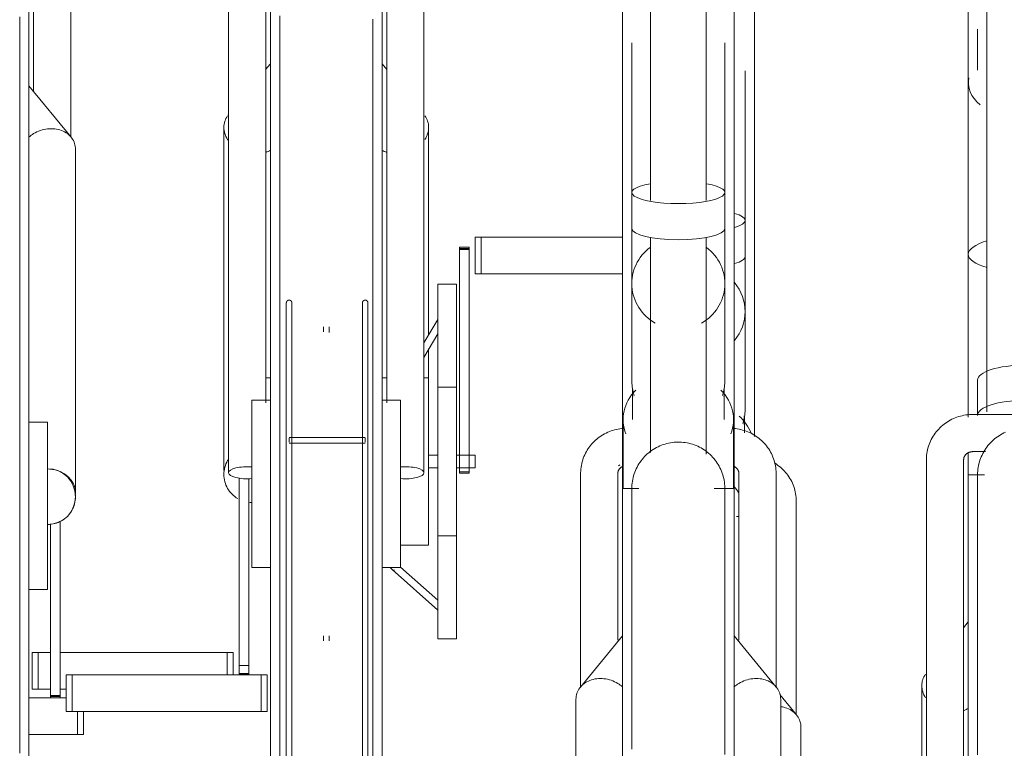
# Model space of a CAD drawing. Extents: x 50445 to 145605, y -10968 to 41989.
# Tile 207 of 256: x 93731 to 94260, y -118 to 273. Entities that reach past the tile are written whole.
import ezdxf

# ---------------------------------------------------------------- set-up
doc = ezdxf.new("R2010")
doc.units = 0
doc.header["$LTSCALE"] = 414.30304
doc.header["$MEASUREMENT"] = 0
doc.layers.add('A-EQPM', color=6, linetype='CONTINUOUS', lineweight=18)

# ---------------------------------------------------------------- blocks, each defined once
blk = doc.blocks.new('97_KA_gestapelde fietsenstalling 8 fietsen 1600x1900 - Type-V116-plotview doorsnede C C  -  1 op 100')
at = {"layer": 'A-EQPM'}
for p, q in [((12556.13, -758.5), (12576.13, -758.5)), ((12582.22, -778.2), (12582.22, -765.7)), ((12585.43, -778.2), (12585.43, -765.7)), ((12582.22, -778.2), (12556.13, -778.2)), ((12585.43, -778.2), (12582.22, -778.2))]:
    blk.add_line(p, q, dxfattribs=at)
blk = doc.blocks.new('97_KA_gestapelde fietsenstalling 8 fietsen 1600x1900 - Type-V117-plotview doorsnede C C  -  1 op 100')
at = {"layer": 'A-EQPM'}
for p, q in [((12945.9, -482.84), (12945.9, -380.63)), ((12940.9, -501.83), (12940.9, -421.36)), ((12945.9, -618.03), (12945.9, -450.21)), ((12940.9, -521.26), (12940.9, -501.83)), ((12940.9, -550.82), (12940.9, -521.26)), ((12940.9, -602.8), (12940.9, -550.82)), ((12940.9, -602.8), (12940.9, -595.29)), ((12940.55, -616.07), (12940.55, -608.69)), ((12873.68, -633.12), (12872.89, -633.71)), ((12968.4, -767.58), (12968.4, -652.68)), ((12937.53, -660.96), (12936.27, -660.96)), ((12968.54, -767.62), (12959.52, -756.63)), ((12970.9, -958.68), (12970.9, -774.2))]:
    blk.add_line(p, q, dxfattribs=at)
at = {"layer": 'A-EQPM', "flags": 128}
for points in [[(12968.4, -652.68), (12968.38, -651.69), (12968.31, -650.7), (12968.21, -649.71), (12968.06, -648.74), (12967.88, -647.76), (12967.65, -646.8), (12967.38, -645.85), (12967.07, -644.91), (12966.73, -643.98), (12966.34, -643.07), (12965.92, -642.18), (12965.46, -641.31), (12964.97, -640.45), (12964.44, -639.62), (12963.88, -638.81), (12963.29, -638.02), (12962.66, -637.26), (12962.01, -636.53), (12961.32, -635.82), (12960.61, -635.14), (12959.88, -634.49), (12959.11, -633.87), (12958.33, -633.28), (12957.52, -632.72), (12956.69, -632.2)], [(12934.99, -644.83), (12935.62, -645.6), (12936.22, -646.4), (12936.79, -647.23), (12937.32, -648.07)]]:
    blk.add_lwpolyline(points, dxfattribs=at)
at = {"layer": 'A-EQPM'}
for centre, major_axis, ratio, start_param, end_param in [((12915.9, -501.83), (25, 0), 0.237436, 5.593687, 6.972684), ((12915.9, -521.26), (25, 0), 0.237436, 5.593687, 6.283185), ((12915.9, -550.82), (25, 0), 0.978148, 5.593687, 6.972684), ((12915.9, -623.86), (29.65, 0), 0.838671, 0.314159, 0.745101), ((12915.9, -608.69), (24.65, 0), 0.838671, 6.146443, 6.370818)]:
    blk.add_ellipse(centre, major_axis=major_axis, ratio=ratio, start_param=start_param, end_param=end_param, dxfattribs=at)
for points, knots in [([(12940.9, -602.8), (12940.9, -603.96), (12940.76, -606.28), (12940.24, -609), (12939.81, -610.55), (12939.68, -610.98)], [0.5, 0.5, 0.5, 0.5, 0.54166667, 0.58333333, 0.59966448, 0.59966448, 0.59966448, 0.59966448]), ([(12970.9, -774.2), (12970.9, -771.99), (12969.5, -767.7), (12964.77, -764.22), (12961.21, -763.33), (12960.04, -763.18)], [0, 0, 0, 0, 0.1666667, 0.3333333, 0.4108914, 0.4108914, 0.4108914, 0.4108914])]:
    blk.add_open_spline(points, degree=3, knots=knots, dxfattribs=at)
blk = doc.blocks.new('97_KA_gestapelde fietsenstalling 16 fietsen 1600x2900 - Type-V121-plotview doorsnede C C  -  1 op 100')
at = {"layer": 'A-EQPM'}
for p, q in [((12663.33, -333.98), (12663.33, -637.45)), ((12683.33, -599.91), (12683.33, -333.98)), ((12685.83, -643.38), (12685.83, -338.57)), ((12745.83, -338.57), (12745.83, -643.38)), ((12748.33, -333.98), (12748.33, -599.91)), ((12768.33, -637.45), (12768.33, -333.98)), ((12558.63, -342.18), (12558.63, -432.61)), ((12578.63, -457.08), (12578.63, -342.18)), ((12890.03, -340.99), (12890.03, -491.13)), ((12920.03, -491.13), (12920.03, -340.99)), ((12556.13, -350.46), (12556.13, -655.27)), ((13070.83, -351.74), (13070.83, -604.74)), ((13060.83, -358.24), (13060.83, -520.01)), ((12875.03, -365.63), (12875.03, -467.84)), ((12935.03, -467.84), (12935.03, -365.63)), ((13065.83, -398.97), (13065.83, -421.07)), ((12880.03, -406.36), (12880.03, -486.83)), ((12930.03, -486.83), (12930.03, -406.36)), ((12685.83, -417.65), (12683.23, -420.81)), ((12748.33, -420.69), (12745.83, -417.65)), ((13060.83, -427.82), (13060.83, -466.32)), ((12578.77, -457.12), (12556.13, -429.54)), ((12875.03, -435.21), (12875.03, -645.96)), ((12935.03, -645.96), (12935.03, -435.21)), ((12663.37, -445.01), (12663.19, -445.23)), ((12660.83, -451.81), (12660.83, -636.29)), ((12770.83, -563.63), (12770.83, -451.81)), ((12581.13, -648.18), (12581.13, -463.7)), ((12880.03, -486.83), (12880.03, -506.26)), ((12930.03, -506.26), (12930.03, -486.83)), ((12880.03, -506.26), (12880.03, -535.82)), ((12930.03, -535.82), (12930.03, -506.26)), ((12795.83, -510.83), (12799.05, -510.83)), ((12795.83, -530.54), (12795.83, -510.83)), ((12799.05, -510.83), (12875.03, -510.83)), ((12799.05, -530.54), (12799.05, -510.83)), ((12890.03, -510.94), (12890.03, -626.5)), ((12920.03, -627.41), (12920.03, -510.94)), ((12792.63, -516.17), (12787.41, -516.17)), ((12787.41, -517.48), (12787.41, -516.17)), ((12787.41, -516.17), (12787.41, -516.47)), ((12787.41, -516.94), (12792.63, -516.94)), ((12787.41, -627.23), (12787.41, -517.48)), ((12792.63, -517.48), (12787.41, -517.48)), ((12792.63, -516.47), (12792.63, -516.17)), ((12792.63, -516.17), (12792.63, -517.48)), ((12792.63, -517.48), (12792.63, -627.23)), ((13060.83, -520.01), (13060.83, -607.57)), ((12799.05, -530.54), (12795.83, -530.54)), ((12875.03, -530.54), (12799.05, -530.54)), ((12785.83, -536.13), (12775.83, -536.13)), ((12775.83, -631.38), (12775.83, -536.13)), ((12785.83, -536.13), (12785.83, -631.38)), ((12880.03, -535.82), (12880.03, -587.8)), ((12930.03, -587.8), (12930.03, -535.82)), ((12694.39, -554.95), (12694.39, -602.58)), ((12697.39, -602.58), (12697.39, -554.95)), ((12735.27, -554.95), (12735.27, -602.58)), ((12738.27, -602.58), (12738.27, -554.95)), ((12775.83, -555), (12768.33, -567.67)), ((12714.33, -559.01), (12714.33, -561.64)), ((12717.33, -562), (12717.33, -559.01)), ((12768.33, -575.51), (12775.83, -562.85)), ((12770.83, -586.38), (12770.83, -570.92)), ((12880.03, -580.29), (12880.03, -587.8)), ((12930.03, -587.8), (12930.03, -580.29)), ((12685.83, -586.38), (12683.33, -586.38)), ((12748.39, -586.38), (12745.83, -586.38)), ((12770.83, -586.38), (12768.33, -586.38)), ((12770.83, -586.38), (12770.83, -631.38)), ((12785.83, -591.38), (12775.83, -591.38)), ((13065.83, -587.65), (13065.83, -606.59)), ((12880.38, -593.69), (12880.38, -608.86)), ((12929.68, -608.86), (12929.68, -593.69)), ((12685.83, -598.38), (12675.83, -598.38)), ((12675.83, -643.38), (12675.83, -598.38)), ((12755.83, -598.38), (12745.83, -598.38)), ((12755.83, -598.38), (12755.83, -643.38)), ((13118.33, -606.1), (13063.33, -606.1)), ((12566.13, -610.27), (12556.13, -610.27)), ((12566.13, -610.27), (12566.13, -655.27)), ((12875.38, -608.86), (12875.38, -645.96)), ((12934.68, -646), (12934.68, -608.86)), ((12736.68, -618.5), (12695.88, -618.5)), ((12695.88, -620), (12695.88, -618.94)), ((12736.68, -618.94), (12736.68, -620)), ((12695.88, -621.06), (12695.88, -620)), ((12695.88, -621.5), (12736.68, -621.5)), ((12736.68, -620), (12736.68, -621.06)), ((12775.83, -628.03), (12770.83, -628.03)), ((12795.83, -628.03), (12785.83, -628.03)), ((12787.41, -637.75), (12787.41, -627.23)), ((12792.63, -627.23), (12792.63, -637.75)), ((12795.83, -628.03), (12795.83, -631.38)), ((13060.83, -626.54), (13060.83, -638.57)), ((13063.33, -626.1), (13070.12, -626.1)), ((12770.83, -631.38), (12770.83, -676.38)), ((12770.83, -634.73), (12775.83, -634.73)), ((12775.83, -726.63), (12775.83, -631.38)), ((12785.83, -631.38), (12785.83, -726.63)), ((12785.83, -634.73), (12795.83, -634.73)), ((12795.83, -631.38), (12795.83, -634.73)), ((13038.33, -630.29), (13038.33, -937.45)), ((13058.33, -899.91), (13058.33, -630.29)), ((12694.39, -638.38), (12694.39, -968.3)), ((12697.39, -968.3), (12697.39, -638.38)), ((12735.27, -638.38), (12735.27, -818.23)), ((12738.27, -818.23), (12738.27, -638.38)), ((12787.41, -636.98), (12787.41, -637.75)), ((12787.41, -636.98), (12792.63, -636.98)), ((12787.41, -637.75), (12792.63, -637.75)), ((12792.63, -637.75), (12792.63, -636.98)), ((12852.53, -637.68), (12852.53, -752.58)), ((12872.53, -727.43), (12872.53, -637.68)), ((12937.53, -637.68), (12937.53, -727.43)), ((12957.53, -752.58), (12957.53, -637.68)), ((13069.49, -638.57), (13060.83, -638.57)), ((13060.83, -943.38), (13060.83, -638.57)), ((12669.04, -741), (12669.04, -640.17)), ((12674.26, -640.59), (12674.26, -741)), ((12675.83, -688.38), (12675.83, -643.38)), ((12685.83, -942.33), (12685.83, -643.38)), ((12745.83, -643.38), (12745.83, -818.6)), ((12755.83, -643.38), (12755.83, -688.38)), ((12883.77, -645.96), (12875.03, -645.96)), ((12875.03, -950.77), (12875.03, -645.96)), ((12935.03, -645.96), (12924.27, -645.96)), ((12935.03, -645.96), (12935.03, -950.77)), ((12556.13, -655.27), (12556.13, -793.98)), ((12566.13, -655.27), (12566.13, -700.27)), ((12567.7, -757.17), (12567.7, -664.85)), ((12572.92, -663.45), (12572.92, -757.17)), ((12775.83, -671.38), (12785.83, -671.38)), ((12755.83, -676.38), (12770.83, -676.38)), ((12675.83, -688.38), (12685.83, -688.38)), ((12745.83, -688.38), (12755.83, -688.38)), ((12751.22, -689.36), (12775.83, -711.3)), ((12775.83, -705.94), (12755.83, -688.11)), ((12556.13, -700.27), (12566.13, -700.27)), ((13060.83, -717.65), (13058.23, -720.81)), ((12714.33, -725.12), (12714.33, -727.75)), ((12717.33, -727.75), (12717.33, -725.02)), ((12775.83, -726.63), (12785.83, -726.63)), ((12875.03, -725.04), (12852.39, -752.62)), ((12957.67, -752.62), (12935.03, -725.04)), ((12557.81, -734.11), (12561.02, -734.11)), ((12557.81, -753.81), (12557.81, -734.11)), ((12561.02, -734.11), (12567.7, -734.11)), ((12561.02, -753.81), (12561.02, -734.11)), ((12572.92, -734.11), (12662.62, -734.11)), ((12662.62, -734.11), (12665.84, -734.11)), ((12662.62, -746), (12662.62, -734.11)), ((12665.84, -746), (12665.84, -734.11)), ((12669.04, -745.02), (12669.04, -741)), ((12674.26, -741), (12669.04, -741)), ((12669.04, -745.82), (12669.04, -745.02)), ((12669.04, -745.28), (12669.04, -745.82)), ((12669.04, -745.28), (12674.26, -745.28)), ((12674.26, -745.82), (12669.04, -745.82)), ((12674.26, -741), (12674.26, -745.02)), ((12674.26, -745.02), (12674.26, -745.82)), ((12674.26, -745.82), (12674.26, -745.28)), ((12576.13, -746), (12579.34, -746)), ((12576.13, -746), (12576.13, -765.7)), ((12579.34, -746), (12680.94, -746)), ((12579.34, -765.7), (12579.34, -746)), ((12680.94, -746), (12684.16, -746)), ((12680.94, -765.7), (12680.94, -746)), ((12684.16, -765.7), (12684.16, -746)), ((12561.02, -753.81), (12557.81, -753.81)), ((12567.7, -753.81), (12561.02, -753.81)), ((12576.13, -753.81), (12572.92, -753.81)), ((13035.83, -751.81), (13035.83, -936.29)), ((12567.7, -758.48), (12567.7, -757.17)), ((12572.92, -757.17), (12567.7, -757.17)), ((12567.7, -757.71), (12572.92, -757.71)), ((12567.7, -758.18), (12567.7, -758.48)), ((12567.7, -758.48), (12572.92, -758.48)), ((12572.92, -757.17), (12572.92, -758.48)), ((12572.92, -758.48), (12572.92, -758.18)), ((12850.03, -759.2), (12850.03, -943.68)), ((12960.03, -943.68), (12960.03, -759.2)), ((12579.34, -765.7), (12576.13, -765.7)), ((12680.94, -765.7), (12579.34, -765.7)), ((12684.16, -765.7), (12680.94, -765.7))]:
    blk.add_line(p, q, dxfattribs=at)
at = {"layer": 'A-EQPM', "flags": 128}
for points in [[(12690.83, -391.81), (12690.83, -398.89), (12690.83, -406.37), (12690.83, -414.22), (12690.83, -422.44), (12690.83, -431.02), (12690.83, -439.93), (12690.83, -449.17), (12690.83, -458.72), (12690.83, -468.56), (12690.83, -478.69), (12690.83, -489.08), (12690.83, -499.71), (12690.83, -510.58), (12690.83, -521.66), (12690.83, -532.93), (12690.83, -544.38), (12690.83, -555.98), (12690.83, -567.73), (12690.83, -579.6), (12690.83, -591.57), (12690.83, -603.62), (12690.83, -615.74), (12690.83, -627.9), (12690.83, -640.09), (12690.83, -643.38)], [(12740.83, -643.38), (12740.83, -631.19), (12740.83, -619.02), (12740.83, -606.89), (12740.83, -594.82), (12740.83, -582.82), (12740.83, -570.92), (12740.83, -559.14), (12740.83, -547.5), (12740.83, -536), (12740.83, -524.68), (12740.83, -513.55), (12740.83, -502.62), (12740.83, -491.93), (12740.83, -481.47), (12740.83, -471.27), (12740.83, -461.35), (12740.83, -451.72), (12740.83, -442.39), (12740.83, -433.39), (12740.83, -424.72), (12740.83, -416.41), (12740.83, -408.45), (12740.83, -400.87), (12740.83, -393.68)], [(12551.13, -655.27), (12551.13, -643.08), (12551.13, -630.91), (12551.13, -618.78), (12551.13, -606.71), (12551.13, -594.71), (12551.13, -582.82), (12551.13, -571.03), (12551.13, -559.39), (12551.13, -547.89), (12551.13, -536.57), (12551.13, -525.44), (12551.13, -514.52), (12551.13, -503.82), (12551.13, -493.36), (12551.13, -483.16), (12551.13, -473.24), (12551.13, -463.61), (12551.13, -454.28), (12551.13, -445.28), (12551.13, -436.61), (12551.13, -428.3), (12551.13, -420.34), (12551.13, -412.76), (12551.13, -405.57), (12551.13, -398.78), (12551.13, -392.4)], [(12694.39, -546.17), (12694.39, -546.11), (12694.4, -546.05), (12694.4, -545.99), (12694.41, -545.93), (12694.42, -545.87), (12694.44, -545.81), (12694.45, -545.75), (12694.47, -545.69), (12694.49, -545.64), (12694.51, -545.58), (12694.54, -545.53), (12694.56, -545.47), (12694.59, -545.42), (12694.62, -545.37), (12694.66, -545.32), (12694.69, -545.27), (12694.73, -545.22), (12694.77, -545.18), (12694.81, -545.13), (12694.85, -545.09), (12694.89, -545.05), (12694.94, -545.01), (12694.98, -544.97), (12695.03, -544.94), (12695.08, -544.9), (12695.13, -544.87), (12695.19, -544.84), (12695.24, -544.81), (12695.29, -544.79), (12695.35, -544.77), (12695.41, -544.75), (12695.46, -544.73), (12695.52, -544.71), (12695.58, -544.7), (12695.64, -544.69), (12695.7, -544.68), (12695.76, -544.67), (12695.82, -544.67), (12695.88, -544.67), (12695.94, -544.67), (12696, -544.67), (12696.06, -544.67), (12696.12, -544.68), (12696.18, -544.69), (12696.23, -544.7), (12696.29, -544.72), (12696.35, -544.74), (12696.41, -544.76), (12696.46, -544.78), (12696.52, -544.8), (12696.57, -544.83), (12696.62, -544.86), (12696.68, -544.89), (12696.73, -544.92), (12696.78, -544.95), (12696.82, -544.99), (12696.87, -545.03), (12696.91, -545.07), (12696.96, -545.11), (12697, -545.15), (12697.04, -545.2), (12697.08, -545.24), (12697.11, -545.29), (12697.15, -545.34), (12697.18, -545.39), (12697.21, -545.44), (12697.24, -545.5), (12697.26, -545.55), (12697.29, -545.61), (12697.31, -545.66), (12697.33, -545.72), (12697.34, -545.78), (12697.36, -545.84), (12697.37, -545.89), (12697.38, -545.95), (12697.39, -546.01), (12697.39, -546.07), (12697.39, -546.13), (12697.39, -546.17)], [(12735.27, -546.17), (12735.27, -546.11), (12735.28, -546.05), (12735.28, -545.99), (12735.29, -545.93), (12735.3, -545.87), (12735.31, -545.81), (12735.33, -545.75), (12735.35, -545.69), (12735.37, -545.64), (12735.39, -545.58), (12735.41, -545.53), (12735.44, -545.47), (12735.47, -545.42), (12735.5, -545.37), (12735.53, -545.32), (12735.57, -545.27), (12735.6, -545.22), (12735.64, -545.18), (12735.68, -545.13), (12735.73, -545.09), (12735.77, -545.05), (12735.82, -545.01), (12735.86, -544.97), (12735.91, -544.94), (12735.96, -544.9), (12736.01, -544.87), (12736.06, -544.84), (12736.12, -544.81), (12736.17, -544.79), (12736.23, -544.77), (12736.28, -544.75), (12736.34, -544.73), (12736.4, -544.71), (12736.46, -544.7), (12736.52, -544.69), (12736.58, -544.68), (12736.63, -544.67), (12736.69, -544.67), (12736.75, -544.67), (12736.81, -544.67), (12736.87, -544.67), (12736.93, -544.67), (12736.99, -544.68), (12737.05, -544.69), (12737.11, -544.7), (12737.17, -544.72), (12737.23, -544.74), (12737.28, -544.76), (12737.34, -544.78), (12737.4, -544.8), (12737.45, -544.83), (12737.5, -544.86), (12737.55, -544.89), (12737.6, -544.92), (12737.65, -544.95), (12737.7, -544.99), (12737.75, -545.03), (12737.79, -545.07), (12737.84, -545.11), (12737.88, -545.15), (12737.92, -545.2), (12737.95, -545.24), (12737.99, -545.29), (12738.02, -545.34), (12738.06, -545.39), (12738.09, -545.44), (12738.11, -545.5), (12738.14, -545.55), (12738.16, -545.61), (12738.18, -545.66), (12738.2, -545.72), (12738.22, -545.78), (12738.23, -545.84), (12738.25, -545.89), (12738.26, -545.95), (12738.26, -546.01), (12738.27, -546.07), (12738.27, -546.13), (12738.27, -546.17)], [(12694.39, -548.37), (12694.39, -547.94), (12694.39, -547.55), (12694.39, -547.22), (12694.39, -546.92), (12694.39, -546.68), (12694.39, -546.48), (12694.39, -546.33), (12694.39, -546.23), (12694.39, -546.17), (12694.39, -546.17)], [(12694.39, -546.17), (12694.39, -546.19), (12694.39, -546.26), (12694.39, -546.38), (12694.39, -546.55), (12694.39, -546.76), (12694.39, -547.02), (12694.39, -547.33), (12694.39, -547.69), (12694.39, -548.09), (12694.39, -548.53), (12694.39, -549.02), (12694.39, -549.56), (12694.39, -550.13), (12694.39, -550.75), (12694.39, -551.4), (12694.39, -552.1), (12694.39, -552.84), (12694.39, -553.61), (12694.39, -554.42), (12694.39, -554.95)], [(12697.39, -554.95), (12697.39, -554.12), (12697.39, -553.32), (12697.39, -552.56), (12697.39, -551.84), (12697.39, -551.16), (12697.39, -550.52), (12697.39, -549.92), (12697.39, -549.36), (12697.39, -548.84), (12697.39, -548.37), (12697.39, -547.94), (12697.39, -547.55), (12697.39, -547.22), (12697.39, -546.92), (12697.39, -546.68), (12697.39, -546.48), (12697.39, -546.33), (12697.39, -546.23), (12697.39, -546.17), (12697.39, -546.17)], [(12697.39, -546.17), (12697.39, -546.19), (12697.39, -546.26), (12697.39, -546.38), (12697.39, -546.55), (12697.39, -546.76), (12697.39, -547.02), (12697.39, -547.33), (12697.39, -547.69)], [(12735.27, -547.94), (12735.27, -547.55), (12735.27, -547.22), (12735.27, -546.92), (12735.27, -546.68), (12735.27, -546.48), (12735.27, -546.33), (12735.27, -546.23), (12735.27, -546.17), (12735.27, -546.17)], [(12735.27, -546.17), (12735.27, -546.19), (12735.27, -546.26), (12735.27, -546.38), (12735.27, -546.55), (12735.27, -546.76), (12735.27, -547.02), (12735.27, -547.33), (12735.27, -547.69), (12735.27, -548.09), (12735.27, -548.53), (12735.27, -549.02), (12735.27, -549.56), (12735.27, -550.13), (12735.27, -550.75), (12735.27, -551.4), (12735.27, -552.1), (12735.27, -552.84), (12735.27, -553.61), (12735.27, -554.42), (12735.27, -554.95)], [(12738.27, -554.95), (12738.27, -554.12), (12738.27, -553.32), (12738.27, -552.56), (12738.27, -551.84), (12738.27, -551.16), (12738.27, -550.52), (12738.27, -549.92), (12738.27, -549.36), (12738.27, -548.84), (12738.27, -548.37), (12738.27, -547.94), (12738.27, -547.55), (12738.27, -547.22), (12738.27, -546.92), (12738.27, -546.68), (12738.27, -546.48), (12738.27, -546.33), (12738.27, -546.23), (12738.27, -546.17), (12738.27, -546.17)], [(12738.27, -546.17), (12738.27, -546.19), (12738.27, -546.26), (12738.27, -546.38), (12738.27, -546.55), (12738.27, -546.76), (12738.27, -547.02), (12738.27, -547.33), (12738.27, -547.69), (12738.27, -548.09), (12738.27, -548.53)], [(12694.39, -602.58), (12694.39, -603.45), (12694.39, -604.34), (12694.39, -605.27), (12694.39, -606.23), (12694.39, -607.22), (12694.39, -608.23), (12694.39, -609.27), (12694.39, -610.33), (12694.39, -611.41), (12694.39, -612.52), (12694.39, -613.64), (12694.39, -614.77), (12694.39, -615.93), (12694.39, -617.09), (12694.39, -618.26), (12694.39, -619.45), (12694.39, -620.64), (12694.39, -621.83), (12694.39, -623.03), (12694.39, -624.23), (12694.39, -625.43), (12694.39, -626.63), (12694.39, -627.82), (12694.39, -629.01), (12694.39, -630.18), (12694.39, -631.35), (12694.39, -632.51), (12694.39, -633.65), (12694.39, -634.77), (12694.39, -635.88), (12694.39, -636.97), (12694.39, -638.04), (12694.39, -638.38)], [(12697.39, -638.38), (12697.39, -637.32), (12697.39, -636.24), (12697.39, -635.13), (12697.39, -634.01), (12697.39, -632.88), (12697.39, -631.73), (12697.39, -630.56), (12697.39, -629.39), (12697.39, -628.21), (12697.39, -627.02), (12697.39, -625.82), (12697.39, -624.62), (12697.39, -623.42), (12697.39, -622.22), (12697.39, -621.03), (12697.39, -619.84), (12697.39, -618.65), (12697.39, -617.47), (12697.39, -616.3), (12697.39, -615.15), (12697.39, -614.01), (12697.39, -612.88), (12697.39, -611.77), (12697.39, -610.68), (12697.39, -609.61), (12697.39, -608.57), (12697.39, -607.55), (12697.39, -606.55), (12697.39, -605.58), (12697.39, -604.64), (12697.39, -603.74), (12697.39, -602.86), (12697.39, -602.58)], [(12735.27, -602.58), (12735.27, -603.45), (12735.27, -604.34), (12735.27, -605.27), (12735.27, -606.23), (12735.27, -607.22), (12735.27, -608.23), (12735.27, -609.27), (12735.27, -610.33), (12735.27, -611.41), (12735.27, -612.52), (12735.27, -613.64), (12735.27, -614.77), (12735.27, -615.93), (12735.27, -617.09), (12735.27, -618.26), (12735.27, -619.45), (12735.27, -620.64), (12735.27, -621.83), (12735.27, -623.03), (12735.27, -624.23), (12735.27, -625.43), (12735.27, -626.63), (12735.27, -627.82), (12735.27, -629.01), (12735.27, -630.18), (12735.27, -631.35), (12735.27, -632.51), (12735.27, -633.65), (12735.27, -634.77), (12735.27, -635.88), (12735.27, -636.97), (12735.27, -638.04), (12735.27, -638.38)], [(12738.27, -638.38), (12738.27, -637.32), (12738.27, -636.24), (12738.27, -635.13), (12738.27, -634.01), (12738.27, -632.88), (12738.27, -631.73), (12738.27, -630.56), (12738.27, -629.39), (12738.27, -628.21), (12738.27, -627.02), (12738.27, -625.82), (12738.27, -624.62), (12738.27, -623.42), (12738.27, -622.22), (12738.27, -621.03), (12738.27, -619.84), (12738.27, -618.65), (12738.27, -617.47), (12738.27, -616.3), (12738.27, -615.15), (12738.27, -614.01), (12738.27, -612.88), (12738.27, -611.77), (12738.27, -610.68), (12738.27, -609.61), (12738.27, -608.57), (12738.27, -607.55), (12738.27, -606.55), (12738.27, -605.58), (12738.27, -604.64), (12738.27, -603.74), (12738.27, -602.86), (12738.27, -602.58)], [(13063.33, -606.1), (13062.36, -606.12), (13061.38, -606.18), (13060.41, -606.27), (13059.44, -606.4), (13058.47, -606.57), (13057.51, -606.77), (13056.57, -607.01), (13055.63, -607.28), (13054.7, -607.59), (13053.78, -607.94), (13052.88, -608.32), (13051.99, -608.73), (13051.12, -609.18), (13050.27, -609.67), (13049.43, -610.18), (13048.62, -610.73), (13047.83, -611.31), (13047.06, -611.93), (13046.32, -612.57), (13045.6, -613.24), (13044.91, -613.94), (13044.24, -614.67), (13043.61, -615.42), (13043.01, -616.2), (13042.44, -617.01), (13041.9, -617.83), (13041.4, -618.68), (13040.93, -619.55), (13040.5, -620.44), (13040.1, -621.34), (13039.75, -622.27), (13039.43, -623.2), (13039.15, -624.15), (13038.91, -625.11), (13038.71, -626.08), (13038.56, -627.06), (13038.44, -628.04), (13038.37, -629.03), (13038.34, -630.02), (13038.33, -630.29)], [(12874.6, -613.66), (12873.63, -613.79), (12872.67, -613.96), (12871.71, -614.16), (12870.76, -614.4), (12869.82, -614.67), (12868.89, -614.98), (12867.98, -615.33), (12867.08, -615.71), (12866.19, -616.13), (12865.32, -616.58), (12864.46, -617.06), (12863.63, -617.58), (12862.82, -618.12), (12862.03, -618.71), (12861.26, -619.32), (12860.51, -619.96), (12859.8, -620.63), (12859.1, -621.33), (12858.44, -622.06), (12857.81, -622.81), (12857.21, -623.59), (12856.64, -624.4), (12856.1, -625.22), (12855.6, -626.07), (12855.13, -626.94), (12854.7, -627.83), (12854.3, -628.74), (12853.95, -629.66), (12853.63, -630.59), (12853.35, -631.54), (12853.11, -632.5), (12852.91, -633.47), (12852.75, -634.45), (12852.64, -635.43), (12852.57, -636.42), (12852.53, -637.41), (12852.53, -637.68)], [(12957.53, -637.68), (12957.51, -636.69), (12957.45, -635.7), (12957.34, -634.71), (12957.2, -633.74), (12957.01, -632.76), (12956.78, -631.8), (12956.51, -630.85), (12956.21, -629.91), (12955.86, -628.98), (12955.48, -628.07), (12955.05, -627.18), (12954.6, -626.31), (12954.1, -625.45), (12953.57, -624.62), (12953.01, -623.81), (12952.42, -623.02), (12951.79, -622.26), (12951.14, -621.53), (12950.46, -620.82), (12949.75, -620.14), (12949.01, -619.49), (12948.25, -618.87), (12947.46, -618.28), (12946.65, -617.72), (12945.83, -617.2), (12944.98, -616.7), (12944.11, -616.24), (12943.23, -615.82), (12942.33, -615.43), (12941.42, -615.07), (12940.49, -614.75), (12939.55, -614.47), (12938.61, -614.22), (12937.65, -614.01), (12936.69, -613.83), (12935.72, -613.69), (12934.75, -613.59)], [(13065.83, -638.57), (13065.85, -637.57), (13065.91, -636.57), (13066.01, -635.58), (13066.15, -634.59), (13066.33, -633.6), (13066.55, -632.63), (13066.81, -631.66), (13067.1, -630.71), (13067.44, -629.76), (13067.81, -628.84), (13068.22, -627.92), (13068.66, -627.03), (13069.14, -626.15), (13069.65, -625.29), (13070.2, -624.45), (13070.78, -623.64), (13071.39, -622.85), (13072.04, -622.09), (13072.71, -621.35), (13073.42, -620.64), (13074.15, -619.95), (13074.91, -619.3), (13075.69, -618.68), (13076.5, -618.09), (13077.33, -617.53), (13078.18, -617.01), (13079.05, -616.52), (13079.94, -616.07), (13080.85, -615.65)], [(12880.03, -645.96), (12880.05, -644.96), (12880.11, -643.96), (12880.21, -642.97), (12880.35, -641.98), (12880.53, -640.99), (12880.75, -640.02), (12881, -639.05), (12881.3, -638.1), (12881.63, -637.15), (12882, -636.23), (12882.41, -635.31), (12882.86, -634.42), (12883.34, -633.54), (12883.85, -632.68), (12884.4, -631.85), (12884.98, -631.03), (12885.59, -630.24), (12886.24, -629.48), (12886.91, -628.74), (12887.61, -628.03), (12888.34, -627.35), (12889.1, -626.69), (12889.89, -626.07), (12890.69, -625.48), (12891.52, -624.92), (12892.38, -624.4), (12893.25, -623.91), (12894.14, -623.46), (12895.05, -623.04), (12895.97, -622.66), (12896.91, -622.32), (12897.86, -622.01), (12898.83, -621.74), (12899.8, -621.51), (12900.78, -621.33), (12901.77, -621.17), (12902.76, -621.06), (12903.76, -620.99), (12904.76, -620.96), (12905.76, -620.97), (12906.76, -621.02), (12907.76, -621.11), (12908.75, -621.24), (12909.73, -621.41), (12910.71, -621.62), (12911.68, -621.86), (12912.64, -622.15), (12913.58, -622.47), (12914.52, -622.83), (12915.43, -623.23), (12916.34, -623.66), (12917.22, -624.13), (12918.08, -624.64), (12918.92, -625.18), (12919.74, -625.75), (12920.54, -626.35), (12921.31, -626.99), (12922.06, -627.66), (12922.78, -628.35), (12923.47, -629.07), (12924.13, -629.83), (12924.76, -630.6), (12925.36, -631.4), (12925.92, -632.23), (12926.45, -633.07), (12926.95, -633.94), (12927.41, -634.83), (12927.84, -635.73), (12928.23, -636.65), (12928.59, -637.59), (12928.9, -638.54), (12929.18, -639.5), (12929.42, -640.47), (12929.62, -641.45), (12929.78, -642.43), (12929.9, -643.43), (12929.98, -644.42), (12930.03, -645.42), (12930.03, -645.96)], [(13058.33, -630.29), (13058.34, -630.14), (13058.35, -630), (13058.36, -629.85), (13058.38, -629.71), (13058.41, -629.57), (13058.45, -629.42), (13058.49, -629.28), (13058.53, -629.13), (13058.59, -628.99), (13058.65, -628.85), (13058.71, -628.7), (13058.79, -628.56), (13058.87, -628.42), (13058.96, -628.28), (13059.06, -628.14), (13059.16, -628), (13059.27, -627.87), (13059.39, -627.74), (13059.51, -627.61), (13059.65, -627.48), (13059.79, -627.35), (13059.94, -627.23), (13060.09, -627.12), (13060.25, -627.01), (13060.42, -626.9), (13060.59, -626.8), (13060.77, -626.7), (13060.96, -626.61), (13061.15, -626.53), (13061.35, -626.45), (13061.55, -626.38), (13061.76, -626.32), (13061.97, -626.27), (13062.18, -626.22), (13062.39, -626.18), (13062.61, -626.15), (13062.83, -626.13), (13063.05, -626.11), (13063.27, -626.1), (13063.33, -626.1)], [(12872.53, -637.68), (12872.53, -637.53), (12872.54, -637.39), (12872.56, -637.25), (12872.58, -637.1), (12872.61, -636.96), (12872.64, -636.81), (12872.68, -636.67), (12872.73, -636.52), (12872.78, -636.38), (12872.84, -636.24), (12872.91, -636.09), (12872.99, -635.95), (12873.07, -635.81), (12873.16, -635.67), (12873.25, -635.53), (12873.36, -635.39), (12873.47, -635.26), (12873.59, -635.13), (12873.71, -635), (12873.84, -634.87), (12873.98, -634.75), (12874.13, -634.63), (12874.29, -634.51), (12874.45, -634.4), (12874.62, -634.29), (12874.79, -634.19), (12874.97, -634.09)], [(12935.04, -634.07), (12935.22, -634.16), (12935.4, -634.26), (12935.57, -634.37), (12935.73, -634.48), (12935.89, -634.59), (12936.04, -634.71), (12936.18, -634.84), (12936.32, -634.96), (12936.44, -635.09), (12936.56, -635.22), (12936.68, -635.36), (12936.78, -635.49), (12936.88, -635.63), (12936.97, -635.77), (12937.05, -635.91), (12937.13, -636.06), (12937.2, -636.2), (12937.26, -636.34), (12937.32, -636.49), (12937.37, -636.63), (12937.41, -636.77), (12937.45, -636.92), (12937.48, -637.06), (12937.5, -637.21), (12937.52, -637.35), (12937.53, -637.49), (12937.53, -637.64), (12937.53, -637.68)], [(13065.83, -638.96), (13065.83, -638.59), (13065.83, -638.57)], [(13065.83, -645.32), (13065.83, -643.01), (13065.83, -641.17), (13065.83, -639.83), (13065.83, -638.96), (13065.83, -638.59), (13065.83, -638.57)], [(13065.83, -638.57), (13065.83, -638.81), (13065.83, -639.55), (13065.83, -640.76), (13065.83, -642.46), (13065.83, -644.65), (13065.83, -647.31), (13065.83, -650.44), (13065.83, -654.04), (13065.83, -658.11), (13065.83, -662.63), (13065.83, -667.6), (13065.83, -673.02), (13065.83, -678.86), (13065.83, -685.13), (13065.83, -691.81), (13065.83, -698.89), (13065.83, -706.37), (13065.83, -714.22), (13065.83, -722.44), (13065.83, -731.02), (13065.83, -739.93), (13065.83, -749.17), (13065.83, -758.72), (13065.83, -768.56), (13065.83, -778.69), (13065.83, -789.08)], [(12690.83, -643.38), (12690.83, -655.57), (12690.83, -667.74), (12690.83, -679.87), (12690.83, -691.94), (12690.83, -703.93), (12690.83, -715.83), (12690.83, -727.61), (12690.83, -739.26), (12690.83, -750.75), (12690.83, -762.08), (12690.83, -773.21), (12690.83, -784.13), (12690.83, -794.83)], [(12740.83, -818.19), (12740.83, -808.07), (12740.83, -797.68), (12740.83, -787.04), (12740.83, -776.18), (12740.83, -765.1), (12740.83, -753.83), (12740.83, -742.38), (12740.83, -730.77), (12740.83, -719.02), (12740.83, -707.16), (12740.83, -695.19), (12740.83, -683.13), (12740.83, -671.02), (12740.83, -658.85), (12740.83, -646.67), (12740.83, -643.38)], [(12880.03, -652.71), (12880.03, -650.4), (12880.03, -648.56), (12880.03, -647.22), (12880.03, -646.35), (12880.03, -645.98), (12880.03, -645.96)], [(12880.03, -645.96), (12880.03, -646.21), (12880.03, -646.94), (12880.03, -648.15), (12880.03, -649.85), (12880.03, -652.04), (12880.03, -654.7), (12880.03, -657.83), (12880.03, -661.43), (12880.03, -665.5), (12880.03, -670.02), (12880.03, -674.99), (12880.03, -680.41), (12880.03, -686.25), (12880.03, -692.52), (12880.03, -699.2), (12880.03, -706.28), (12880.03, -713.76), (12880.03, -721.61), (12880.03, -729.83), (12880.03, -738.41), (12880.03, -747.32), (12880.03, -756.56), (12880.03, -766.11), (12880.03, -775.96), (12880.03, -786.08)], [(12880.03, -646.35), (12880.03, -645.98), (12880.03, -645.96)], [(12930.03, -788.86), (12930.03, -778.66), (12930.03, -768.74), (12930.03, -759.11), (12930.03, -749.78), (12930.03, -740.78), (12930.03, -732.11), (12930.03, -723.8), (12930.03, -715.84), (12930.03, -708.26), (12930.03, -701.07), (12930.03, -694.28), (12930.03, -687.9), (12930.03, -681.94), (12930.03, -676.41), (12930.03, -671.32), (12930.03, -666.68), (12930.03, -662.49), (12930.03, -658.76), (12930.03, -655.5), (12930.03, -652.71), (12930.03, -650.4), (12930.03, -648.56), (12930.03, -647.22), (12930.03, -646.35), (12930.03, -645.98), (12930.03, -645.96)], [(12930.03, -645.96), (12930.03, -646.21), (12930.03, -646.94), (12930.03, -648.15), (12930.03, -649.85), (12930.03, -652.04)], [(12930.03, -646.35), (12930.03, -645.98), (12930.03, -645.96)], [(12551.13, -788.07), (12551.13, -776.99), (12551.13, -765.72), (12551.13, -754.27), (12551.13, -742.66), (12551.13, -730.91), (12551.13, -719.05), (12551.13, -707.08), (12551.13, -695.02), (12551.13, -682.91), (12551.13, -670.75), (12551.13, -658.56), (12551.13, -655.27)], [(12752.54, -689.86), (12751.49, -689.6), (12750.83, -689.11), (12750.44, -688.63)]]:
    blk.add_lwpolyline(points, dxfattribs=at)
at = {"layer": 'A-EQPM'}
for start, end in [(0, 90), (270, 360)]:
    blk.add_arc((12566.13, -650.27), 15, start, end, dxfattribs=at)
for centre, major_axis, ratio, start_param, end_param in [((13090.83, -427.82), (30, 0), 0.642922, 3.001013, 3.804386), ((12905.03, -486.83), (25, 0), 0.237436, 2.219192, 4.712389), ((12905.03, -486.83), (25, 0), 0.237436, 4.712389, 7.203975), ((12905.03, -506.26), (25, 0), 0.237436, 3.141593, 4.712389), ((12905.03, -506.26), (25, 0), 0.237436, 4.712389, 6.283185), ((13090.83, -520.01), (30, 0), 0.320127, 2.305075, 3.98686), ((12905.03, -535.82), (25, 0), 0.978148, 2.220803, 4.18879), ((12905.03, -535.82), (25, 0), 0.978148, 5.235988, 7.20753), ((13090.83, -587.65), (25, 0), 0.320127, 1.570796, 3.141593), ((12905.03, -593.69), (24.65, 0), 0.838671, 3.05396, 3.278335), ((12905.03, -593.69), (24.65, 0), 0.838671, 6.146443, 6.370818), ((12905.03, -608.86), (29.65, 0), 0.838671, 2.452801, 3.455752), ((12905.03, -608.86), (29.65, 0), 0.838671, 5.969026, 6.971977), ((13090.83, -606.59), (25, 0), 0.320127, 1.570796, 3.141593), ((12673.33, -637.45), (10, 0), 0.325568, 1.317918, 3.141593), ((12758.33, -637.45), (10, 0), 0.325568, 0, 1.823675), ((12566.13, -648.18), (15, 0), 0.848048, 0, 1.488304), ((12673.33, -637.45), (10, 0), 0.325568, 3.168388, 4.965268), ((12758.33, -637.45), (10, 0), 0.325568, 4.45951, 6.283185), ((12566.13, -648.18), (15, 0), 0.848048, 6.162412, 6.283185), ((12752.54, -687.86), (0, 2), 0.996917, 1.832596, 2.617994)]:
    blk.add_ellipse(centre, major_axis=major_axis, ratio=ratio, start_param=start_param, end_param=end_param, dxfattribs=at)
for points in [[(12660.83, -451.81), (12660.83, -449.59), (12661.54, -447.45), (12662.84, -445.67)], [(12768.82, -445.67), (12769.48, -446.56), (12770.49, -448.52), (12770.83, -450.7), (12770.83, -451.81)], [(12770.83, -451.81), (12770.83, -454.03), (12770.13, -456.33), (12768.82, -458.4)], [(12685.88, -464.02), (12685.1, -464.53), (12684.25, -464.96), (12683.33, -465.31)], [(12748.33, -465.31), (12747.42, -464.97), (12746.55, -464.54), (12745.78, -464.02)], [(12573.63, -637.28), (12573.06, -636.95), (12572.47, -636.66), (12571.86, -636.41)], [(12668.33, -651.37), (12667.2, -650.71), (12665.11, -649.11), (12662.69, -645.96), (12661.18, -642.3), (12660.83, -639.69), (12660.83, -638.38)], [(12566.13, -665.27), (12567.44, -665.27), (12570.06, -664.92), (12573.71, -663.41), (12576.86, -661), (12579.27, -657.85), (12580.78, -654.2), (12581.13, -651.58), (12581.13, -650.27)], [(12675.83, -653.38), (12675.3, -653.38), (12674.77, -653.35), (12674.25, -653.29)], [(13035.83, -751.81), (13035.83, -749.59), (13036.54, -747.45), (13037.84, -745.67)], [(13037.84, -758.4), (13037.19, -757.36), (13036.18, -755.18), (13035.83, -752.92), (13035.83, -751.81)], [(13060.88, -764.02), (13060.1, -764.53), (13059.25, -764.96), (13058.33, -765.31)]]:
    blk.add_open_spline(points, degree=3, dxfattribs=at)
for points, knots in [([(12581.13, -463.7), (12581.13, -461.49), (12579.73, -457.2), (12574.94, -453.67), (12570.06, -452.5), (12566.13, -452.49), (12562.2, -453.36), (12558.78, -454.94), (12556.86, -456.34), (12556.08, -457.02)], [0, 0, 0, 0, 0.1666667, 0.3333333, 0.4166667, 0.5, 0.5833333, 0.6666667, 0.7337282, 0.7337282, 0.7337282, 0.7337282]), ([(12663.3, -459.07), (12663.14, -458.85), (12662.3, -457.6), (12661.18, -455.18), (12660.83, -452.92), (12660.83, -451.81)], [0.8149712, 0.8149712, 0.8149712, 0.8149712, 0.8333333, 0.9166667, 1, 1, 1, 1]), ([(12881.25, -595.98), (12881.12, -595.55), (12880.68, -594), (12880.17, -591.28), (12880.03, -588.96), (12880.03, -587.8)], [0.40033552, 0.40033552, 0.40033552, 0.40033552, 0.41666667, 0.45833333, 0.5, 0.5, 0.5, 0.5]), ([(12930.03, -587.8), (12930.03, -588.96), (12929.89, -591.28), (12929.38, -594), (12928.95, -595.55), (12928.82, -595.98)], [0.5, 0.5, 0.5, 0.5, 0.54166667, 0.58333333, 0.59966448, 0.59966448, 0.59966448, 0.59966448]), ([(12660.83, -638.38), (12660.83, -635.76), (12661.61, -632.86), (12663.14, -630.38), (12663.3, -630.14)], [0, 0, 0, 0, 0.1666667, 0.1850288, 0.1850288, 0.1850288, 0.1850288]), ([(12875.08, -752.53), (12874.3, -751.84), (12872.38, -750.44), (12868.96, -748.86), (12865.03, -747.99), (12861.1, -748), (12857.45, -748.88), (12854.3, -750.58), (12851.89, -752.98), (12850.38, -755.91), (12850.03, -758.09), (12850.03, -759.2)], [0.2662718, 0.2662718, 0.2662718, 0.2662718, 0.3333333, 0.4166667, 0.5, 0.5833333, 0.6666667, 0.75, 0.8333333, 0.9166667, 1, 1, 1, 1]), ([(12960.03, -759.2), (12960.03, -756.99), (12958.63, -752.7), (12953.84, -749.17), (12948.96, -748), (12945.03, -747.99), (12941.1, -748.86), (12937.68, -750.44), (12935.76, -751.84), (12934.98, -752.52)], [0, 0, 0, 0, 0.1666667, 0.3333333, 0.4166667, 0.5, 0.5833333, 0.6666667, 0.7337282, 0.7337282, 0.7337282, 0.7337282])]:
    blk.add_open_spline(points, degree=3, knots=knots, dxfattribs=at)

msp = doc.modelspace()

# ---------------------------------------------------------------- block references
at = {"layer": 'A-EQPM'}
for name in ['97_KA_gestapelde fietsenstalling 16 fietsen 1600x2900 - Type-V121-plotview doorsnede C C  -  1 op 100', '97_KA_gestapelde fietsenstalling 8 fietsen 1600x1900 - Type-V116-plotview doorsnede C C  -  1 op 100', '97_KA_gestapelde fietsenstalling 8 fietsen 1600x1900 - Type-V117-plotview doorsnede C C  -  1 op 100']:
    msp.add_blockref(name, (81179.52, 667.18), dxfattribs=at)

doc.saveas('drawing.dxf')
